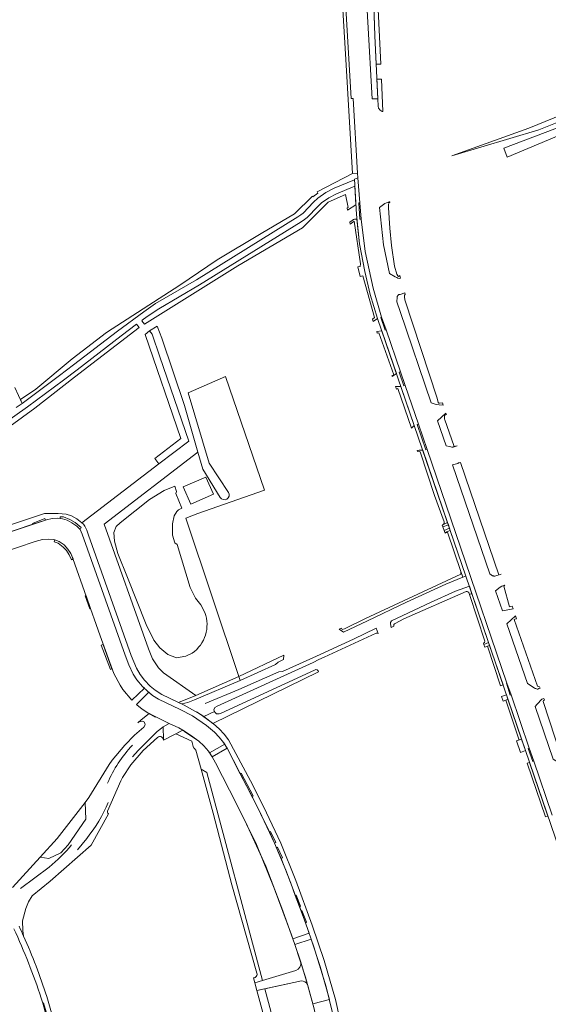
# Model space of a CAD drawing. Header units: metres. Extents: x 209813 to 223847, y 571801 to 587119.
# Tile 23 of 256: x 213624 to 213779, y 573077 to 573365. Entities that reach past the tile are written whole.
import ezdxf

# ---------------------------------------------------------------- set-up
doc = ezdxf.new("R2010")
doc.units = ezdxf.units.M
for name, color, linetype, lineweight in [('B-RO-GR-BEPLANTING_CULTUUR_BOSPLANTSOEN-GV', 8, 'Continuous', 0), ('B-RO-GR-BEPLANTING_CULTUUR_HEESTERS-GV', 8, 'Continuous', 0), ('B-RO-GR-GROENVOORZIENING-GV', 8, 'Continuous', 0), ('B-RO-GR-HAAG-GV', 8, 'Continuous', 0), ('B-RO-OG-TERREIN_CULTUURSCHEIDING-GV', 8, 'Continuous', 0), ('B-RO-OG-WEG-GV', 8, 'Continuous', 0), ('B-RO-VH-VERHARDING_OPEN-GV', 8, 'Continuous', 0), ('B-RO-VH-VERHARDING_STRAATBAKSTEEN-GV', 8, 'Continuous', 0), ('B-RO-VH-VERHARDING_TEGEL-GV', 8, 'Continuous', 0)]:
    doc.layers.add(name, color=color, linetype=linetype, lineweight=lineweight)

msp = doc.modelspace()

# ---------------------------------------------------------------- linework, layer by layer
at = {"layer": 'B-RO-GR-BEPLANTING_CULTUUR_BOSPLANTSOEN-GV', "flags": 128}
for points in [[(213664.853, 573235.235), (213642.352, 573218.006), (213642.81, 573217.554), (213643.221, 573217.009), (213643.778, 573215.87), (213644.328, 573214.436), (213656.774, 573179.249), (213658.283, 573175.56), (213659.361, 573173.695), (213660.651, 573172.032), (213662.318, 573170.27), (213663.724, 573169.086), (213665.71, 573167.809), (213670.549, 573165.508), (213675.676, 573167.495), (213666.233, 573174.162), (213665.503, 573174.85), (213664.772, 573175.657), (213664.126, 573176.479), (213663.54, 573177.345), (213663.018, 573178.251), (213662.562, 573179.191), (213662.174, 573180.163), (213661.857, 573181.159), (213648.907, 573217.615), (213676.23, 573238.648), (213672.34, 573252.296), (213665.667, 573271.939), (213664.355, 573275.471), (213662.145, 573274.056), (213662.852, 573273.091), (213665.094, 573266.514), (213673.547, 573241.892)], [(213643.305, 573136.288), (213635.125, 573125.805), (213630.185, 573120.355), (213632.702, 573119.967), (213636.245, 573121.562), (213638.371, 573123.865), (213643.509, 573131.395)], [(213695.772, 573081.848), (213693.479, 573081.349), (213698.702, 573062.103), (213700.928, 573062.571)]]:
    msp.add_lwpolyline(points, close=True, dxfattribs=at)
msp.add_lwpolyline([(213692.476, 573085.041), (213692.861, 573083.623), (213695.115, 573084.302), (213678.856, 573145.087), (213677.156, 573146.054), (213680.746, 573133.213), (213686.118, 573112.238), (213693.498, 573086.411)], dxfattribs=at)
at = {"layer": 'B-RO-GR-BEPLANTING_CULTUUR_BOSPLANTSOEN-GV'}
msp.add_lwpolyline([(213693.498, 573086.411, -0.4647772), (213692.476, 573085.041)], format="xyb", dxfattribs=at)
at = {"layer": 'B-RO-GR-BEPLANTING_CULTUUR_HEESTERS-GV', "flags": 128}
for points in [[(213765.58, 573327.442), (213766.538, 573324.864), (213798.547, 573338.283), (213798.332, 573338.933), (213798.82, 573339.049), (213798.678, 573339.429), (213798.972, 573340.165)], [(213749.385, 573217.392), (213749.154, 573218.066), (213747.806, 573217.425), (213747.591, 573217.357), (213747.789, 573216.789)], [(213749.71, 573216.444), (213748.139, 573215.785), (213748.346, 573215.191), (213749.962, 573215.708)], [(213765.366, 573170.671), (213761.444, 573182.141), (213760.802, 573181.937), (213764.625, 573170.403)], [(213770.454, 573150.857), (213771.945, 573151.429), (213770.792, 573154.801), (213769.29, 573154.271)], [(213778.483, 573132.304), (213773.115, 573148.005), (213772.436, 573147.754), (213777.796, 573132.071)]]:
    msp.add_lwpolyline(points, close=True, dxfattribs=at)
for points in [[(213756.251, 573197.33), (213755.551, 573197.093), (213759.997, 573183.39)], [(213759.685, 573182.808), (213759.793, 573182.488), (213761.156, 573182.983), (213756.251, 573197.33)], [(213766.8, 573166.477), (213766.354, 573167.78), (213764.913, 573167.277), (213765.364, 573165.933), (213766.135, 573166.225)], [(213770.792, 573154.801), (213766.8, 573166.477), (213766.135, 573166.225), (213770.052, 573154.54)]]:
    msp.add_lwpolyline(points, dxfattribs=at)
at = {"layer": 'B-RO-GR-BEPLANTING_CULTUUR_HEESTERS-GV'}
msp.add_lwpolyline([(213759.997, 573183.39, -0.3671816), (213759.685, 573182.808)], format="xyb", dxfattribs=at)
at = {"layer": 'B-RO-GR-GROENVOORZIENING-GV', "flags": 128}
for points in [[(213750.43, 573325.21), (213775.806, 573332.812), (213798.17, 573341.725), (213797.279, 573343.241), (213772.91, 573333.302)], [(213722.864, 573320.189), (213721.375, 573320.09), (213711.093, 573314.677), (213711.261, 573314.352), (213709.822, 573313.21), (213709.679, 573313.431), (213704.418, 573308.316), (213694.697, 573302.52), (213681.838, 573294.822), (213670.983, 573287.431), (213649.539, 573273.648), (213639.521, 573265.893), (213628.882, 573257.078), (213624.386, 573253.984), (213624.876, 573252.901), (213635.866, 573261.037), (213639.942, 573264.106), (213652.769, 573274.026), (213660.402, 573279.671), (213663.903, 573282.034), (213675.835, 573288.989), (213705.475, 573307.373), (213706.335, 573307.97), (213707.006, 573308.514), (213710.019, 573311.672), (213711.255, 573312.815), (213713.578, 573314.479), (213716.034, 573315.747), (213721.947, 573318.2), (213721.94, 573318.359), (213722.953, 573318.793)], [(213660.661, 573276), (213687.942, 573293.047), (213706.79, 573304.204), (213714.269, 573311.67), (213719.312, 573313.92), (213720.126, 573310.145), (213719.838, 573310.046), (213719.974, 573309.328), (213722.326, 573310.876), (213722.031, 573316.344), (213716.762, 573314.155), (213714.501, 573312.991), (213712.381, 573311.473), (213711.254, 573310.431), (213708.167, 573307.202), (213707.392, 573306.573), (213706.43, 573305.906), (213676.73, 573287.486), (213664.812, 573280.538), (213661.393, 573278.228), (213659.922, 573277.178), (213659.884, 573277.02)], [(213678.572, 573231.376), (213680.779, 573226.321), (213674.177, 573223.439), (213671.97, 573228.494)], [(213680.645, 573159.398), (213711.454, 573174.429), (213711.35, 573174.736), (213711.091, 573175.082), (213710.725, 573175.093), (213710.258, 573174.963), (213683.017, 573162.414), (213682.408, 573162.204), (213681.704, 573162.204), (213681.173, 573162.704), (213681.11, 573162.862), (213677.988, 573161.375)]]:
    msp.add_lwpolyline(points, close=True, dxfattribs=at)
for points in [[(213682.759, 573225.439), (213677.637, 573233.71), (213676.23, 573238.648), (213648.907, 573217.615), (213661.857, 573181.159), (213662.174, 573180.163), (213662.562, 573179.191), (213663.018, 573178.251), (213663.54, 573177.345), (213664.126, 573176.479), (213664.772, 573175.657), (213665.503, 573174.85), (213666.233, 573174.162), (213675.676, 573167.495), (213688.169, 573173.115), (213672.763, 573219.369), (213676.252, 573220.753), (213695.644, 573227.494), (213684.324, 573260.759)], [(213684.324, 573260.759), (213673.404, 573255.977), (213679.539, 573235.392), (213685.22, 573226.854)], [(213674.581, 573179.926), (213672.712, 573179.033), (213669.996, 573178.583), (213667.418, 573179.501), (213665.118, 573181.459), (213663.418, 573183.728), (213661.085, 573188.327), (213655.643, 573202.012), (213652.808, 573209.054), (213651.88, 573212.641), (213651.67, 573215.139), (213652.348, 573216.878), (213653.582, 573218.029), (213662.069, 573224.783), (213666.368, 573227.449), (213669.543, 573228.716), (213670.033, 573227.192), (213669.824, 573226.555), (213671.578, 573222.274), (213670.547, 573221.762), (213670.089, 573221.268), (213669.338, 573220.015), (213668.775, 573217.733), (213668.844, 573214.348), (213669.497, 573212.134), (213670.207, 573211.635), (213673.96, 573199.108), (213675.506, 573195.975), (213677.092, 573194.03), (213678.263, 573191.758)]]:
    msp.add_lwpolyline(points, dxfattribs=at)
at = {"layer": 'B-RO-GR-GROENVOORZIENING-GV'}
for points in [[(213685.22, 573226.854, -0.9990381), (213682.759, 573225.439)], [(213678.263, 573191.758, -0.341764), (213674.581, 573179.926)]]:
    msp.add_lwpolyline(points, format="xyb", dxfattribs=at)
at = {"layer": 'B-RO-GR-HAAG-GV', "flags": 128}
for points in [[(213624.386, 573253.984), (213624.876, 573252.901), (213635.866, 573261.037), (213639.942, 573264.106), (213652.769, 573274.026), (213660.402, 573279.671), (213663.903, 573282.034), (213675.835, 573288.989), (213705.475, 573307.373), (213706.335, 573307.97), (213707.006, 573308.514), (213710.019, 573311.672), (213711.255, 573312.815), (213713.578, 573314.479), (213716.034, 573315.747), (213721.947, 573318.2), (213721.94, 573318.359), (213722.953, 573318.793), (213722.864, 573320.189), (213721.375, 573320.09), (213711.093, 573314.677), (213711.261, 573314.352), (213709.822, 573313.21), (213709.679, 573313.431), (213704.418, 573308.316), (213694.697, 573302.52), (213681.838, 573294.822), (213670.983, 573287.431), (213649.539, 573273.648), (213639.521, 573265.893), (213628.882, 573257.078)], [(213605.797, 573235.966), (213606.512, 573235.279), (213617.705, 573243.561), (213628.569, 573251.497), (213640.201, 573260.523), (213659.111, 573275.062), (213658.343, 573276.077), (213653.806, 573272.616), (213640.953, 573262.676), (213636.957, 573259.667), (213626.481, 573251.891), (213618.287, 573246.093), (213607.943, 573239.075), (213607.069, 573238.974), (213606.898, 573239.223), (213605.16, 573238.06)]]:
    msp.add_lwpolyline(points, close=True, dxfattribs=at)
at = {"layer": 'B-RO-OG-TERREIN_CULTUURSCHEIDING-GV', "flags": 128}
msp.add_lwpolyline([(213728.785, 573341.893), (213728.89, 573339.758), (213729.032, 573339.145), (213729.488, 573338.523), (213730.085, 573338.212), (213730.248, 573338.214), (213729.869, 573347.631), (213728.504, 573347.631)], close=True, dxfattribs=at)
for points in [[(213623.187, 573251.712), (213624.876, 573252.901), (213622.798, 573257.499)], [(213666.199, 573154.459), (213666.212, 573154.648), (213666.103, 573158.383), (213665.954, 573158.297), (213664.344, 573156.991), (213658.81, 573151.485), (213657.102, 573149.581)], [(213704.58, 573094.76), (213701.047, 573104.667), (213696.056, 573117.654), (213690.174, 573130.619), (213687.541, 573135.886), (213681.396, 573147.882), (213680.43, 573149.642), (213679.294, 573151.311), (213677.96, 573152.82), (213676.483, 573154.159), (213672.363, 573157.061), (213671.801, 573157.395), (213669.809, 573156.351), (213674.421, 573154.163), (213674.939, 573152.258)], [(213649.86, 573133.772), (213653.713, 573142.591), (213654.251, 573143.583), (213656.651, 573147.254), (213660.284, 573151.426), (213664.463, 573155.305)], [(213675.604, 573151.606), (213677.156, 573146.054), (213678.856, 573145.087), (213695.115, 573084.302), (213704.871, 573087.241)], [(213625.333, 573097.228), (213625.098, 573098.903), (213625.014, 573101.669), (213625.972, 573105.273), (213626.782, 573107.261), (213627.812, 573108.976), (213633.119, 573113.286), (213645.08, 573123.791), (213650.086, 573133.015)], [(213643.766, 573125.808), (213641.07, 573122.487)], [(213706.269, 573089.603), (213704.58, 573094.76)], [(213706.491, 573084.182), (213695.772, 573081.848), (213700.928, 573062.571), (213712.27, 573064.959), (213712.565, 573064.959), (213710.16, 573075.973)], [(213710.16, 573075.973), (213708.221, 573083.131)]]:
    msp.add_lwpolyline(points, dxfattribs=at)
at = {"layer": 'B-RO-OG-TERREIN_CULTUURSCHEIDING-GV'}
for points in [[(213664.463, 573155.305, -0.6299045), (213666.199, 573154.459)], [(213674.939, 573152.258, -0.1799048), (213675.604, 573151.606)], [(213650.035, 573136.312, -0.0750203), (213643.766, 573125.808)], [(213650.086, 573133.015, -0.3071032), (213649.86, 573133.772)], [(213624.002, 573100.132, -0.0047429), (213625.333, 573097.228)]]:
    msp.add_lwpolyline(points, format="xyb", dxfattribs=at)
at = {"layer": 'B-RO-OG-WEG-GV', "flags": 128}
for points in [[(213722.864, 573320.189), (213721.586, 573341.988), (213721.041, 573341.974), (213717.91, 573395.172), (213717.25, 573397.059)], [(213717.76, 573380.644), (213718.434, 573369.504), (213719.418, 573353.332), (213721.375, 573320.09), (213722.864, 573320.189)], [(213753.019, 573203.726), (213753.019, 573203.041), (213725.171, 573190.075), (213719.051, 573186.995), (213718.388, 573186.842), (213718.197, 573187.241), (213717.52, 573186.927), (213718.787, 573186.095), (213725.732, 573189.36), (213737.12, 573194.844), (213748.605, 573200.076), (213753.637, 573202.074)], [(213755.461, 573197.371), (213755.551, 573197.093), (213756.251, 573197.33), (213755.521, 573199.464), (213751.49, 573197.983), (213744.186, 573194.748), (213732.804, 573189.373), (213732.534, 573188.883), (213732.445, 573188.436), (213732.694, 573187.444), (213733.484, 573187.821)], [(213733.825, 573188.567), (213736.433, 573189.914), (213754.542, 573197.917)], [(213675.823, 573162.768), (213677.988, 573161.375), (213681.11, 573162.862), (213680.908, 573163.367), (213681.174, 573164.032), (213681.856, 573164.466), (213709.9, 573177.154), (213711.597, 573178.098), (213713.078, 573178.75), (213728.352, 573185.737)], [(213728.341, 573187.242), (213721.652, 573184.049), (213710.852, 573178.999), (213700.962, 573174.566), (213699.86, 573174.472), (213688.151, 573169.299), (213678.34, 573165.194)], [(213728.852, 573185.61), (213728.341, 573187.242)], [(213688.169, 573173.115), (213675.676, 573167.495), (213670.549, 573165.508), (213671.519, 573165.071), (213673.273, 573165.532), (213675.206, 573166.285), (213688.558, 573171.946)], [(213663.898, 573161.244), (213661.977, 573162.253), (213659.708, 573160.466), (213658.671, 573159.6), (213659.153, 573159.916), (213659.434, 573159.987), (213660.052, 573160.062), (213660.642, 573159.718), (213660.804, 573158.987), (213660.44, 573158.285), (213657.685, 573155.922), (213654.86, 573153.073), (213651.209, 573148.674), (213650.287, 573147.398), (213644.359, 573137.76), (213643.305, 573136.288), (213643.509, 573131.395), (213638.371, 573123.865), (213636.245, 573121.562), (213632.702, 573119.967), (213630.185, 573120.355), (213622.139, 573111.487)], [(213624.389, 573111.179), (213632.789, 573117.43)]]:
    msp.add_lwpolyline(points, dxfattribs=at)
for points in [[(213729.66, 573351.974), (213728.695, 573372.057), (213728.133, 573372.151), (213727.171, 573384.041), (213727.881, 573360.318), (213728.291, 573351.974)], [(213735.234, 573290.243), (213735.001, 573290.022), (213734.793, 573290.004), (213734.634, 573290.122), (213734.325, 573290.681), (213733.662, 573292.975), (213732.76, 573299.049), (213732.272, 573304.077), (213731.919, 573310.001), (213731.944, 573311.105), (213731.995, 573311.334), (213732.112, 573311.447), (213732.333, 573311.561), (213732.318, 573311.804), (213732.143, 573311.791), (213731.817, 573311.614), (213731.284, 573311.465), (213730.842, 573311.267), (213729.271, 573310.078), (213730.44, 573299.258), (213732.152, 573290.848), (213733.846, 573289.84), (213734.302, 573289.646), (213734.643, 573289.454), (213735.01, 573289.423), (213735.46, 573289.441)], [(213722.656, 573306.678), (213722.244, 573306.714), (213721.953, 573306.714), (213721.672, 573306.62), (213720.633, 573305.869), (213720.743, 573305.29), (213721.901, 573306.128), (213723.774, 573293.678), (213723.615, 573292.859), (213722.996, 573292.738), (213723.619, 573289.97), (213724.392, 573290.129), (213727.863, 573277.963), (213727.223, 573277.51), (213727.466, 573276.799), (213728.729, 573277.71), (213726.576, 573284.741), (213724.979, 573291.47), (213723.443, 573299.486)], [(213747.639, 573253.066), (213746.843, 573252.955), (213746.591, 573252.984), (213746.432, 573253.102), (213746.161, 573254.397), (213736.69, 573283.148), (213736.548, 573284.003), (213736.555, 573284.302), (213736.582, 573284.509), (213736.809, 573284.672), (213736.657, 573285.209), (213735.275, 573284.722), (213734.906, 573284.684), (213734.765, 573284.549), (213734.457, 573284.164), (213734.405, 573283.912), (213734.377, 573282.519), (213735.284, 573279.723), (213744.389, 573253.06), (213745.846, 573252.609), (213746.694, 573252.429), (213747.89, 573252.333)], [(213732.948, 573260.731), (213734.225, 573261.642), (213729.97, 573274.083), (213728.46, 573273.888), (213728.637, 573273.37), (213729.132, 573273.546), (213733.441, 573261.257), (213732.868, 573260.965)], [(213735.534, 573257.815), (213733.935, 573257.823), (213734.198, 573257.047), (213734.652, 573257.243), (213738.586, 573245.649), (213739.439, 573246.4)], [(213748.664, 573250.078), (213746.191, 573247.796), (213748.704, 573240.456), (213749.58, 573240.327), (213750.152, 573240.176), (213750.45, 573240.123), (213750.796, 573240.116), (213751.938, 573240.529), (213751.03, 573240.295), (213750.945, 573240.619), (213748.37, 573248.088), (213748.282, 573248.274), (213748.232, 573249.126), (213748.284, 573249.379), (213748.54, 573249.534), (213748.823, 573249.614)], [(213747.806, 573217.425), (213749.154, 573218.066), (213741.904, 573239.21), (213740.898, 573239.221), (213740.272, 573239.095), (213740.363, 573238.821), (213740.752, 573238.885), (213741.17, 573238.776), (213745.341, 573226.011), (213748.148, 573218.281), (213748.153, 573217.77)], [(213750.605, 573234.904), (213761.509, 573203.06), (213762.236, 573202.551), (213762.534, 573202.476), (213762.693, 573202.38), (213762.923, 573202.375), (213764.812, 573202.997), (213764.152, 573202.808), (213752.976, 573235.647), (213752.536, 573235.52), (213752.374, 573235.5), (213752.186, 573235.343)], [(213748.346, 573215.191), (213748.412, 573214.999), (213749.158, 573215.258), (213753.019, 573203.726), (213753.637, 573202.074), (213754.516, 573202.403), (213749.962, 573215.708)], [(213768.018, 573193.666), (213767.515, 573193.527), (213767.283, 573193.44), (213765.576, 573199.508), (213765.931, 573199.739), (213765.045, 573199.451), (213764.533, 573199.186), (213763.188, 573198.158), (213765.2, 573192.286), (213768.285, 573192.889)], [(213769.298, 573189.943), (213768.992, 573190.834), (213766.5, 573188.49), (213772.468, 573171.066), (213774.404, 573169.805), (213774.769, 573169.635), (213774.975, 573169.585), (213775.111, 573169.49), (213775.293, 573169.417), (213775.546, 573169.411), (213775.826, 573169.566), (213776.245, 573169.702), (213775.998, 573170.069), (213775.572, 573170.125), (213775.471, 573170.274), (213768.582, 573189.728), (213768.769, 573189.839)], [(213688.169, 573173.115), (213688.558, 573171.946), (213698.876, 573176.571), (213699.649, 573177.317), (213701.229, 573178.03), (213701.31, 573179.301)], [(213774.777, 573164.302), (213780.008, 573148.98), (213780.825, 573148.433), (213781.189, 573148.241), (213781.509, 573148.142), (213782.338, 573148.124), (213783.48, 573148.492), (213782.936, 573149.614), (213782.499, 573149.646), (213782.34, 573149.742), (213777.049, 573165.791), (213777.222, 573166.083), (213777.44, 573166.195), (213777.294, 573166.625), (213776.702, 573166.485), (213775.358, 573165.042)]]:
    msp.add_lwpolyline(points, close=True, dxfattribs=at)
at = {"layer": 'B-RO-OG-WEG-GV'}
for points in [[(213754.542, 573197.917, -0.4279149), (213755.461, 573197.371)], [(213733.484, 573187.821, -0.3929961), (213733.825, 573188.567)], [(213728.352, 573185.737, -0.3497855), (213728.852, 573185.61)], [(213649.857, 573141.921, -0.0912668), (213657.145, 573153.023)], [(213632.789, 573117.43, 0.0543399), (213639.336, 573123.949)]]:
    msp.add_lwpolyline(points, format="xyb", dxfattribs=at)
at = {"layer": 'B-RO-VH-VERHARDING_OPEN-GV', "flags": 128}
for points in [[(213704.871, 573087.241), (213695.115, 573084.302)], [(213708.221, 573083.131), (213706.269, 573089.603)], [(213695.115, 573084.302), (213692.861, 573083.623), (213693.479, 573081.349), (213706.491, 573084.182)]]:
    msp.add_lwpolyline(points, dxfattribs=at)
at = {"layer": 'B-RO-VH-VERHARDING_OPEN-GV'}
for points in [[(213706.269, 573089.603, -0.4014083), (213704.871, 573087.241)], [(213706.491, 573084.182, -0.2883268), (213708.221, 573083.131)]]:
    msp.add_lwpolyline(points, format="xyb", dxfattribs=at)
at = {"layer": 'B-RO-VH-VERHARDING_STRAATBAKSTEEN-GV', "flags": 128}
for points in [[(213779.707, 573132.596), (213774.308, 573148.394), (213774.066, 573148.272), (213772.714, 573152.025), (213773.028, 573152.139), (213767.697, 573167.739), (213767.435, 573167.657), (213766.345, 573171.142), (213766.516, 573171.195), (213752.937, 573210.928), (213743.159, 573239.409), (213742.806, 573239.291), (213740.323, 573246.688), (213740.624, 573246.796), (213736.741, 573258.138), (213736.385, 573258.012), (213734.98, 573261.988), (213735.373, 573262.137), (213731.184, 573274.378), (213730.896, 573274.283), (213729.669, 573278.011), (213729.91, 573278.101), (213727.397, 573286.563), (213725.085, 573297.294), (213723.941, 573306.722), (213723.553, 573306.693), (213723.199, 573311.458), (213723.551, 573311.484), (213722.953, 573318.793), (213721.94, 573318.359), (213722.524, 573308.107), (213723.443, 573299.486), (213724.979, 573291.47), (213726.576, 573284.741), (213728.729, 573277.71), (213739.439, 573246.4), (213754.516, 573202.403), (213783.121, 573118.739)], [(213607.976, 573205.542), (213628.664, 573212.51), (213630.896, 573213.155), (213632.613, 573213.261), (213634.178, 573213.091), (213635.692, 573212.536), (213637.144, 573211.515), (213638.283, 573210.346), (213639.104, 573209.018), (213639.727, 573207.549), (213647.736, 573184.95), (213651.651, 573173.981), (213653.501, 573170.527), (213654.35, 573169.253), (213656.937, 573166.204), (213660.608, 573169.651), (213660.041, 573170.217), (213658.429, 573172.13), (213657.321, 573173.804), (213656.036, 573176.508), (213654.986, 573179.342), (213642.447, 573214.725), (213641.847, 573216.069), (213640.898, 573216.991), (213639.449, 573218.025), (213638.095, 573218.736), (213636.657, 573219.201), (213635.294, 573219.349), (213633.722, 573219.25), (213631.987, 573218.878), (213618.238, 573214.3)], [(213671.801, 573157.395), (213674.04, 573155.957), (213676.483, 573154.159), (213677.96, 573152.82), (213679.294, 573151.311), (213679.615, 573150.839), (213684.06, 573153.304), (213683.723, 573153.831), (213682.472, 573155.375), (213681.062, 573156.823), (213678.782, 573158.785), (213674.638, 573161.561), (213671.1, 573163.455), (213664.73, 573166.46), (213663.024, 573167.547), (213661.861, 573168.478), (213658.259, 573164.932), (213658.386, 573164.809), (213659.949, 573163.573), (213661.613, 573162.452), (213667.872, 573159.406)]]:
    msp.add_lwpolyline(points, dxfattribs=at)
for points in [[(213666.199, 573154.459), (213671.801, 573157.395), (213670.662, 573158.073), (213667.872, 573159.406), (213666.103, 573158.383), (213666.212, 573154.648)], [(213698.652, 573124.407), (213694.138, 573133.942), (213684.809, 573152.134), (213680.43, 573149.642), (213681.396, 573147.882), (213687.541, 573135.886), (213693.316, 573124.059), (213698.551, 573111.232), (213703.58, 573097.662), (213703.982, 573096.495), (213708.699, 573098.143), (213705.967, 573105.717), (213701.894, 573116.517)], [(213709.332, 573096.345), (213704.58, 573094.76), (213707.618, 573085.212), (213709.796, 573077.424), (213714.654, 573078.686), (213711.966, 573088.334)]]:
    msp.add_lwpolyline(points, close=True, dxfattribs=at)
at = {"layer": 'B-RO-VH-VERHARDING_TEGEL-GV', "flags": 128}
for points in [[(213725.5, 573386.88), (213724.929, 573386.954), (213724.745, 573384.791), (213725.827, 573364.316), (213727.171, 573341.893)], [(213727.171, 573341.893), (213728.785, 573341.893), (213727.881, 573360.318), (213727.056, 573387.884)], [(213604.027, 573235.151), (213608.027, 573231.298), (213615.136, 573214.018), (213616.689, 573213.974), (213618.238, 573214.3), (213628.033, 573217.561)], [(213718.957, 573067.243), (213716.381, 573078.723), (213713.11, 573090.152), (213709.659, 573100.439), (213704.842, 573113.484), (213700.483, 573124.352), (213695.42, 573135.081), (213691.603, 573142.587), (213685.217, 573154.575), (213683.902, 573156.217), (213682.41, 573157.833), (213680.757, 573159.312), (213676.874, 573162.129), (213672.228, 573164.752), (213665.71, 573167.809), (213663.724, 573169.086), (213662.318, 573170.27), (213660.651, 573172.032), (213659.361, 573173.695), (213658.283, 573175.56), (213656.774, 573179.249), (213644.328, 573214.436), (213643.778, 573215.87), (213643.221, 573217.009), (213642.81, 573217.554), (213642.352, 573218.006), (213640.922, 573219.114), (213639.292, 573220.016), (213637.736, 573220.555), (213635.467, 573220.715), (213631.406, 573220.715), (213616.426, 573215.747)], [(213631.703, 573218.783), (213631.987, 573218.878), (213633.722, 573219.25), (213635.294, 573219.349), (213635.976, 573219.275)], [(213641.847, 573216.069), (213642.447, 573214.725), (213654.986, 573179.342), (213656.036, 573176.508), (213657.321, 573173.804), (213658.429, 573172.13), (213660.041, 573170.217), (213661.476, 573168.786), (213663.024, 573167.547), (213664.73, 573166.46), (213671.1, 573163.455), (213674.638, 573161.561), (213678.782, 573158.785), (213681.062, 573156.823), (213682.472, 573155.375), (213683.723, 573153.831), (213684.809, 573152.134), (213688.623, 573144.704)], [(213692.045, 573138.04), (213697.003, 573128.056), (213697.169, 573127.689)], [(213698.652, 573124.407), (213699.23, 573123.057)], [(213700.552, 573119.912), (213703.343, 573112.759), (213704.695, 573109.132)], [(213705.925, 573105.831), (213706.381, 573104.578)], [(213707.627, 573101.151), (213710.107, 573094.143), (213713.704, 573082.41), (213716.41, 573071.254)], [(213630.488, 573079.12), (213630.915, 573077.638)], [(213654.964, 572999.838), (213632.122, 573079.591)]]:
    msp.add_lwpolyline(points, dxfattribs=at)
for points in [[(213723.941, 573306.722), (213723.551, 573311.484), (213723.199, 573311.458), (213723.553, 573306.693)], [(213729.91, 573278.101), (213729.669, 573278.011), (213730.896, 573274.283), (213731.184, 573274.378)], [(213660.802, 573273.036), (213671.247, 573242.586), (213663.656, 573236.774), (213664.853, 573235.235), (213673.547, 573241.892), (213665.094, 573266.514), (213662.852, 573273.091), (213662.145, 573274.056)], [(213736.741, 573258.138), (213735.373, 573262.137), (213734.98, 573261.988), (213736.385, 573258.012)], [(213740.624, 573246.796), (213740.323, 573246.688), (213742.806, 573239.291), (213743.159, 573239.409)], [(213628.033, 573217.561), (213631.703, 573218.783), (213631.531, 573219.228), (213627.928, 573217.832)], [(213635.976, 573219.275), (213636.657, 573219.201), (213638.095, 573218.736), (213639.449, 573218.025), (213640.898, 573216.991), (213641.847, 573216.069), (213642.144, 573216.61), (213640.398, 573218.08), (213638.871, 573219.012), (213637.009, 573219.769), (213635.976, 573219.769)], [(213748.139, 573215.785), (213749.71, 573216.444), (213749.385, 573217.392), (213747.789, 573216.789)], [(213634.437, 573212.996), (213634.243, 573212.4), (213635.449, 573212.005), (213636.89, 573210.886), (213637.879, 573209.911), (213638.679, 573208.616), (213639.29, 573207.218), (213639.77, 573207.428), (213639.104, 573209.018), (213638.283, 573210.346), (213637.144, 573211.515), (213635.692, 573212.536)], [(213643.576, 573196.687), (213643.353, 573196.616), (213644.633, 573192.832), (213644.909, 573192.926)], [(213651.102, 573175.376), (213648.602, 573182.487), (213647.989, 573182.255), (213650.688, 573175.127)], [(213761.444, 573182.141), (213761.156, 573182.983), (213759.793, 573182.488), (213760.058, 573181.701)], [(213766.516, 573171.195), (213766.345, 573171.142), (213767.435, 573167.657), (213767.697, 573167.739)], [(213773.028, 573152.139), (213772.714, 573152.025), (213774.066, 573148.272), (213774.308, 573148.394)], [(213692.045, 573138.04), (213692.383, 573138.219), (213688.862, 573144.842), (213688.623, 573144.704)], [(213697.169, 573127.689), (213698.652, 573124.407), (213698.963, 573124.557), (213697.399, 573127.8)], [(213700.552, 573119.912), (213700.902, 573120.067), (213699.523, 573123.186), (213699.23, 573123.057)], [(213705.925, 573105.831), (213706.227, 573105.952), (213704.918, 573109.221), (213704.695, 573109.132)], [(213707.627, 573101.151), (213707.944, 573101.274), (213706.62, 573104.694), (213706.381, 573104.578)], [(213631.952, 573074.038), (213632.209, 573074.111), (213631.187, 573077.715), (213630.915, 573077.638)]]:
    msp.add_lwpolyline(points, close=True, dxfattribs=at)
at = {"layer": 'B-RO-VH-VERHARDING_TEGEL-GV'}
for points in [[(213622.463, 573099.409, -0.031176), (213630.488, 573079.12)], [(213632.122, 573079.591, 0.0267375), (213625.333, 573097.228)]]:
    msp.add_lwpolyline(points, format="xyb", dxfattribs=at)

doc.saveas('drawing.dxf')
